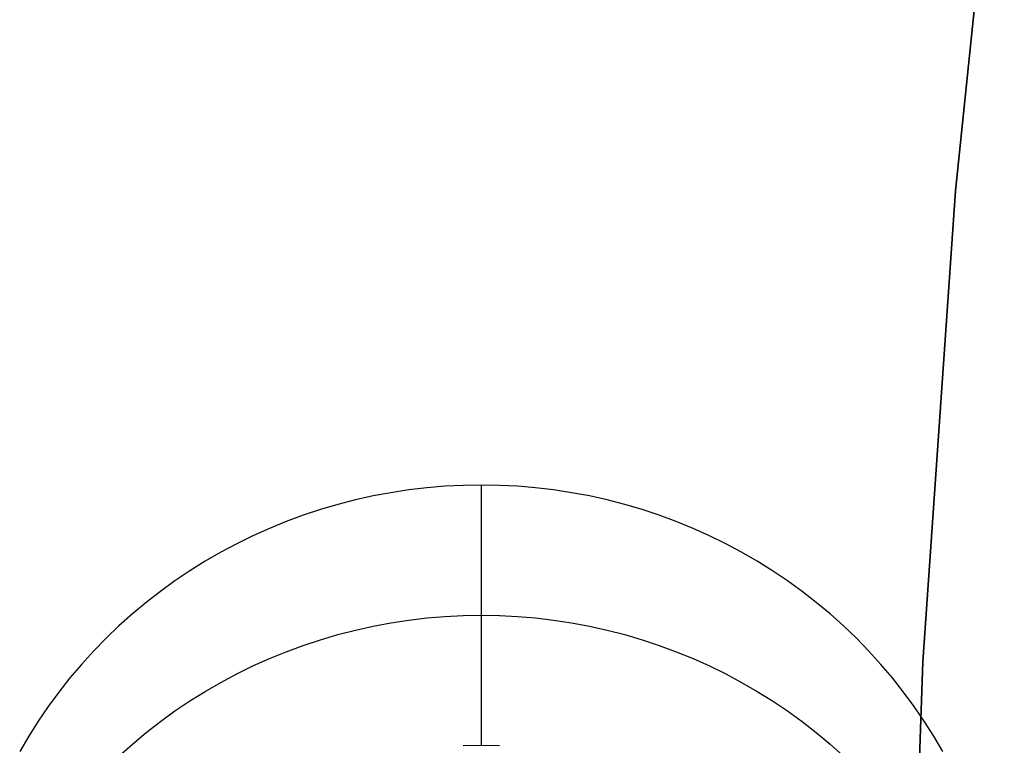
# Model space of a CAD drawing. Header units: millimetres. Extents: x 6038 to 7358, y -8545 to -7225.
# Tile 79 of 256: x 6629.11 to 6633.79, y -7881.7 to -7878.25. Entities that reach past the tile are written whole.
import ezdxf

# ---------------------------------------------------------------- set-up
doc = ezdxf.new("R2010")
doc.units = ezdxf.units.MM

msp = doc.modelspace()

# ---------------------------------------------------------------- linework, layer by layer
at = {"color": 7, "true_color": 0xffffff}
for p, q in [((6633.5583, -7879.0635, 259.6), (6633.7903, -7876.8316, 259.6)), ((6633.7903, -7876.8316, 231.7162), (6633.5583, -7879.0635, 231.7162)), ((6633.7903, -7876.8316, 245.6581), (6633.5583, -7879.0635, 245.6581)), ((6633.7903, -7876.8316, 231.7162), (6633.5583, -7879.0635, 231.7162)), ((6633.5583, -7879.0635, 259.6), (6633.7903, -7876.8316, 259.6)), ((6633.4035, -7881.302, 259.6), (6633.5583, -7879.0635, 259.6)), ((6633.5583, -7879.0635, 231.7162), (6633.4035, -7881.302, 231.7162)), ((6633.5583, -7879.0635, 245.6581), (6633.4035, -7881.302, 245.6581)), ((6633.5583, -7879.0635, 231.7162), (6633.4035, -7881.302, 231.7162)), ((6633.4035, -7881.302, 259.6), (6633.5583, -7879.0635, 259.6)), ((6630.8753, -7880.4984, 64.1558), (6630.7905, -7880.5142, 64.1521)), ((6630.8753, -7880.4984, 64.1558), (6630.7905, -7880.5142, 64.1521)), ((6630.9605, -7880.4854, 64.1588), (6630.8753, -7880.4984, 64.1558)), ((6630.9605, -7880.4854, 64.1588), (6630.8753, -7880.4984, 64.1558)), ((6631.0462, -7880.4752, 64.1611), (6630.9605, -7880.4854, 64.1588)), ((6631.0462, -7880.4752, 64.1611), (6630.9605, -7880.4854, 64.1588)), ((6631.1322, -7880.468, 64.1628), (6631.0462, -7880.4752, 64.1611)), ((6631.1322, -7880.468, 64.1628), (6631.0462, -7880.4752, 64.1611)), ((6631.2184, -7880.4636, 64.1638), (6631.1322, -7880.468, 64.1628)), ((6631.2184, -7880.4636, 64.1638), (6631.1322, -7880.468, 64.1628)), ((6631.3047, -7880.4622, 64.1641), (6631.2184, -7880.4636, 64.1638)), ((6631.3047, -7880.4622, 64.1641), (6631.2184, -7880.4636, 64.1638)), ((6631.3047, -7880.4622, 64.1641), (6631.3047, -7881.6994, 69.5232)), ((6631.391, -7880.4636, 64.1638), (6631.3047, -7880.4622, 64.1641)), ((6631.3047, -7880.4622, 64.1641), (6631.3047, -7881.6994, 69.5232)), ((6631.391, -7880.4636, 64.1638), (6631.3047, -7880.4622, 64.1641)), ((6631.4772, -7880.468, 64.1628), (6631.391, -7880.4636, 64.1638)), ((6631.4772, -7880.468, 64.1628), (6631.391, -7880.4636, 64.1638)), ((6631.5631, -7880.4752, 64.1611), (6631.4772, -7880.468, 64.1628)), ((6631.5631, -7880.4752, 64.1611), (6631.4772, -7880.468, 64.1628)), ((6631.6488, -7880.4854, 64.1588), (6631.5631, -7880.4752, 64.1611)), ((6631.6488, -7880.4854, 64.1588), (6631.5631, -7880.4752, 64.1611)), ((6631.7341, -7880.4984, 64.1558), (6631.6488, -7880.4854, 64.1588)), ((6631.7341, -7880.4984, 64.1558), (6631.6488, -7880.4854, 64.1588)), ((6631.8188, -7880.5142, 64.1521), (6631.7341, -7880.4984, 64.1558)), ((6631.8188, -7880.5142, 64.1521), (6631.7341, -7880.4984, 64.1558)), ((6630.623, -7880.5545, 64.1428), (6630.5403, -7880.5788, 64.1372)), ((6630.623, -7880.5545, 64.1428), (6630.5403, -7880.5788, 64.1372)), ((6630.7064, -7880.533, 64.1478), (6630.623, -7880.5545, 64.1428)), ((6630.7064, -7880.533, 64.1478), (6630.623, -7880.5545, 64.1428)), ((6630.7905, -7880.5142, 64.1521), (6630.7064, -7880.533, 64.1478)), ((6630.7905, -7880.5142, 64.1521), (6630.7064, -7880.533, 64.1478)), ((6631.903, -7880.533, 64.1478), (6631.8188, -7880.5142, 64.1521)), ((6631.903, -7880.533, 64.1478), (6631.8188, -7880.5142, 64.1521)), ((6631.9864, -7880.5545, 64.1428), (6631.903, -7880.533, 64.1478)), ((6631.9864, -7880.5545, 64.1428), (6631.903, -7880.533, 64.1478)), ((6632.069, -7880.5788, 64.1372), (6631.9864, -7880.5545, 64.1428)), ((6632.069, -7880.5788, 64.1372), (6631.9864, -7880.5545, 64.1428)), ((6630.5403, -7880.5788, 64.1372), (6630.4586, -7880.6059, 64.1309)), ((6630.5403, -7880.5788, 64.1372), (6630.4586, -7880.6059, 64.1309)), ((6632.1507, -7880.6059, 64.1309), (6632.069, -7880.5788, 64.1372)), ((6632.1507, -7880.6059, 64.1309), (6632.069, -7880.5788, 64.1372)), ((6630.3779, -7880.6357, 64.1241), (6630.2984, -7880.6682, 64.1166)), ((6630.3779, -7880.6357, 64.1241), (6630.2984, -7880.6682, 64.1166)), ((6630.4586, -7880.6059, 64.1309), (6630.3779, -7880.6357, 64.1241)), ((6630.4586, -7880.6059, 64.1309), (6630.3779, -7880.6357, 64.1241)), ((6632.2314, -7880.6357, 64.1241), (6632.1507, -7880.6059, 64.1309)), ((6632.2314, -7880.6357, 64.1241), (6632.1507, -7880.6059, 64.1309)), ((6632.311, -7880.6682, 64.1166), (6632.2314, -7880.6357, 64.1241)), ((6632.311, -7880.6682, 64.1166), (6632.2314, -7880.6357, 64.1241)), ((6630.2984, -7880.6682, 64.1166), (6630.22, -7880.7034, 64.1084)), ((6630.2984, -7880.6682, 64.1166), (6630.22, -7880.7034, 64.1084)), ((6632.3894, -7880.7034, 64.1084), (6632.311, -7880.6682, 64.1166)), ((6632.3894, -7880.7034, 64.1084), (6632.311, -7880.6682, 64.1166)), ((6630.1429, -7880.7412, 64.0997), (6630.0672, -7880.7815, 64.0904)), ((6630.1429, -7880.7412, 64.0997), (6630.0672, -7880.7815, 64.0904)), ((6630.22, -7880.7034, 64.1084), (6630.1429, -7880.7412, 64.0997)), ((6630.22, -7880.7034, 64.1084), (6630.1429, -7880.7412, 64.0997)), ((6632.4665, -7880.7412, 64.0997), (6632.3894, -7880.7034, 64.1084)), ((6632.4665, -7880.7412, 64.0997), (6632.3894, -7880.7034, 64.1084)), ((6632.5422, -7880.7815, 64.0904), (6632.4665, -7880.7412, 64.0997)), ((6632.5422, -7880.7815, 64.0904), (6632.4665, -7880.7412, 64.0997)), ((6630.0672, -7880.7815, 64.0904), (6629.9929, -7880.8244, 64.0805)), ((6630.0672, -7880.7815, 64.0904), (6629.9929, -7880.8244, 64.0805)), ((6632.6164, -7880.8244, 64.0805), (6632.5422, -7880.7815, 64.0904)), ((6632.6164, -7880.8244, 64.0805), (6632.5422, -7880.7815, 64.0904)), ((6629.9929, -7880.8244, 64.0805), (6629.9202, -7880.8698, 64.07)), ((6629.9929, -7880.8244, 64.0805), (6629.9202, -7880.8698, 64.07)), ((6632.6891, -7880.8698, 64.07), (6632.6164, -7880.8244, 64.0805)), ((6632.6891, -7880.8698, 64.07), (6632.6164, -7880.8244, 64.0805)), ((6629.9202, -7880.8698, 64.07), (6629.8492, -7880.9175, 64.059)), ((6629.9202, -7880.8698, 64.07), (6629.8492, -7880.9175, 64.059)), ((6632.7601, -7880.9175, 64.059), (6632.6891, -7880.8698, 64.07)), ((6632.7601, -7880.9175, 64.059), (6632.6891, -7880.8698, 64.07)), ((6629.8492, -7880.9175, 64.059), (6629.7799, -7880.9677, 64.0474)), ((6629.8492, -7880.9175, 64.059), (6629.7799, -7880.9677, 64.0474)), ((6632.8294, -7880.9677, 64.0474), (6632.7601, -7880.9175, 64.059)), ((6632.8294, -7880.9677, 64.0474), (6632.7601, -7880.9175, 64.059)), ((6629.7799, -7880.9677, 64.0474), (6629.7124, -7881.0201, 64.0353)), ((6629.7799, -7880.9677, 64.0474), (6629.7124, -7881.0201, 64.0353)), ((6632.8969, -7881.0201, 64.0353), (6632.8294, -7880.9677, 64.0474)), ((6632.8969, -7881.0201, 64.0353), (6632.8294, -7880.9677, 64.0474)), ((6629.7124, -7881.0201, 64.0353), (6629.6469, -7881.0748, 64.0227)), ((6629.7124, -7881.0201, 64.0353), (6629.6469, -7881.0748, 64.0227)), ((6632.9625, -7881.0748, 64.0227), (6632.8969, -7881.0201, 64.0353)), ((6632.9625, -7881.0748, 64.0227), (6632.8969, -7881.0201, 64.0353)), ((6629.6469, -7881.0748, 64.0227), (6629.5833, -7881.1316, 64.0096)), ((6629.6469, -7881.0748, 64.0227), (6629.5833, -7881.1316, 64.0096)), ((6630.8753, -7881.117, 66.8353), (6630.9605, -7881.104, 66.8383)), ((6630.9605, -7881.104, 66.8383), (6631.0462, -7881.0938, 66.8406)), ((6631.0462, -7881.0938, 66.8406), (6631.1322, -7881.0866, 66.8423)), ((6631.1322, -7881.0866, 66.8423), (6631.2184, -7881.0822, 66.8433)), ((6631.2184, -7881.0822, 66.8433), (6631.3047, -7881.0808, 66.8436)), ((6631.3047, -7881.0808, 66.8436), (6631.391, -7881.0822, 66.8433)), ((6631.391, -7881.0822, 66.8433), (6631.4772, -7881.0866, 66.8423)), ((6631.4772, -7881.0866, 66.8423), (6631.5631, -7881.0938, 66.8406)), ((6631.5631, -7881.0938, 66.8406), (6631.6488, -7881.104, 66.8383)), ((6631.6488, -7881.104, 66.8383), (6631.7341, -7881.117, 66.8353)), ((6633.0261, -7881.1316, 64.0096), (6632.9625, -7881.0748, 64.0227)), ((6633.0261, -7881.1316, 64.0096), (6632.9625, -7881.0748, 64.0227)), ((6629.5833, -7881.1316, 64.0096), (6629.5217, -7881.1906, 63.996)), ((6629.5833, -7881.1316, 64.0096), (6629.5217, -7881.1906, 63.996)), ((6630.623, -7881.1731, 66.8223), (6630.7064, -7881.1516, 66.8273)), ((6630.7064, -7881.1516, 66.8273), (6630.7905, -7881.1329, 66.8316)), ((6630.7905, -7881.1329, 66.8316), (6630.8753, -7881.117, 66.8353)), ((6631.7341, -7881.117, 66.8353), (6631.8188, -7881.1329, 66.8316)), ((6631.8188, -7881.1329, 66.8316), (6631.903, -7881.1516, 66.8273)), ((6631.903, -7881.1516, 66.8273), (6631.9864, -7881.1731, 66.8223)), ((6633.0876, -7881.1906, 63.996), (6633.0261, -7881.1316, 64.0096)), ((6633.0876, -7881.1906, 63.996), (6633.0261, -7881.1316, 64.0096)), ((6629.5217, -7881.1906, 63.996), (6629.4623, -7881.2515, 63.9819)), ((6629.5217, -7881.1906, 63.996), (6629.4623, -7881.2515, 63.9819)), ((6630.4586, -7881.2245, 66.8105), (6630.5403, -7881.1974, 66.8167)), ((6630.5403, -7881.1974, 66.8167), (6630.623, -7881.1731, 66.8223)), ((6631.9864, -7881.1731, 66.8223), (6632.069, -7881.1974, 66.8167)), ((6632.069, -7881.1974, 66.8167), (6632.1507, -7881.2245, 66.8105)), ((6633.1471, -7881.2515, 63.9819), (6633.0876, -7881.1906, 63.996)), ((6633.1471, -7881.2515, 63.9819), (6633.0876, -7881.1906, 63.996)), ((6629.4623, -7881.2515, 63.9819), (6629.4051, -7881.3145, 63.9674)), ((6629.4623, -7881.2515, 63.9819), (6629.4051, -7881.3145, 63.9674)), ((6630.2984, -7881.2868, 66.7961), (6630.3779, -7881.2543, 66.8036)), ((6630.3779, -7881.2543, 66.8036), (6630.4586, -7881.2245, 66.8105)), ((6632.1507, -7881.2245, 66.8105), (6632.2314, -7881.2543, 66.8036)), ((6632.2314, -7881.2543, 66.8036), (6632.311, -7881.2868, 66.7961)), ((6633.2043, -7881.3145, 63.9674), (6633.1471, -7881.2515, 63.9819)), ((6633.2043, -7881.3145, 63.9674), (6633.1471, -7881.2515, 63.9819)), ((6630.22, -7881.322, 66.788), (6630.2984, -7881.2868, 66.7961)), ((6632.311, -7881.2868, 66.7961), (6632.3894, -7881.322, 66.788)), ((6633.326, -7883.5446, 259.6), (6633.4035, -7881.302, 259.6)), ((6633.4035, -7881.302, 231.7162), (6633.326, -7883.5446, 231.7162)), ((6633.4035, -7881.302, 245.6581), (6633.326, -7883.5446, 245.6581)), ((6633.4035, -7881.302, 231.7162), (6633.326, -7883.5446, 231.7162)), ((6633.326, -7883.5446, 259.6), (6633.4035, -7881.302, 259.6)), ((6629.4051, -7881.3145, 63.9674), (6629.3501, -7881.3793, 63.9524)), ((6629.4051, -7881.3145, 63.9674), (6629.3501, -7881.3793, 63.9524)), ((6630.1429, -7881.3598, 66.7792), (6630.22, -7881.322, 66.788)), ((6632.3894, -7881.322, 66.788), (6632.4665, -7881.3598, 66.7792)), ((6633.2593, -7881.3793, 63.9524), (6633.2043, -7881.3145, 63.9674)), ((6633.2593, -7881.3793, 63.9524), (6633.2043, -7881.3145, 63.9674)), ((6629.3501, -7881.3793, 63.9524), (6629.2975, -7881.446, 63.937)), ((6629.3501, -7881.3793, 63.9524), (6629.2975, -7881.446, 63.937)), ((6630.0672, -7881.4002, 66.7699), (6630.1429, -7881.3598, 66.7792)), ((6632.4665, -7881.3598, 66.7792), (6632.5422, -7881.4002, 66.7699)), ((6633.3119, -7881.446, 63.937), (6633.2593, -7881.3793, 63.9524)), ((6633.3119, -7881.446, 63.937), (6633.2593, -7881.3793, 63.9524)), ((6629.9202, -7881.4884, 66.7495), (6629.9929, -7881.443, 66.76)), ((6629.9929, -7881.443, 66.76), (6630.0672, -7881.4002, 66.7699)), ((6632.5422, -7881.4002, 66.7699), (6632.6164, -7881.443, 66.76)), ((6632.6164, -7881.443, 66.76), (6632.6891, -7881.4884, 66.7495)), ((6629.2975, -7881.446, 63.937), (6629.2472, -7881.5143, 63.9212)), ((6629.2975, -7881.446, 63.937), (6629.2472, -7881.5143, 63.9212)), ((6629.8492, -7881.5362, 66.7385), (6629.9202, -7881.4884, 66.7495)), ((6632.6891, -7881.4884, 66.7495), (6632.7601, -7881.5362, 66.7385)), ((6633.3621, -7881.5143, 63.9212), (6633.3119, -7881.446, 63.937)), ((6633.3621, -7881.5143, 63.9212), (6633.3119, -7881.446, 63.937)), ((6629.2472, -7881.5143, 63.9212), (6629.1994, -7881.5844, 63.9051)), ((6629.2472, -7881.5143, 63.9212), (6629.1994, -7881.5844, 63.9051)), ((6629.7799, -7881.5863, 66.7269), (6629.8492, -7881.5362, 66.7385)), ((6632.7601, -7881.5362, 66.7385), (6632.8294, -7881.5863, 66.7269)), ((6633.4099, -7881.5844, 63.9051), (6633.3621, -7881.5143, 63.9212)), ((6633.4099, -7881.5844, 63.9051), (6633.3621, -7881.5143, 63.9212)), ((6629.1994, -7881.5844, 63.9051), (6629.1541, -7881.6559, 63.8885)), ((6629.1994, -7881.5844, 63.9051), (6629.1541, -7881.6559, 63.8885)), ((6629.7124, -7881.6387, 66.7148), (6629.7799, -7881.5863, 66.7269)), ((6632.8294, -7881.5863, 66.7269), (6632.8969, -7881.6387, 66.7148)), ((6633.4552, -7881.6559, 63.8885), (6633.4099, -7881.5844, 63.9051)), ((6633.4552, -7881.6559, 63.8885), (6633.4099, -7881.5844, 63.9051)), ((6629.1541, -7881.6559, 63.8885), (6629.1114, -7881.729, 63.8717)), ((6629.1541, -7881.6559, 63.8885), (6629.1114, -7881.729, 63.8717)), ((6629.6469, -7881.6934, 66.7022), (6629.7124, -7881.6387, 66.7148)), ((6632.8969, -7881.6387, 66.7148), (6632.9625, -7881.6934, 66.7022)), ((6633.4979, -7881.729, 63.8717), (6633.4552, -7881.6559, 63.8885)), ((6633.4979, -7881.729, 63.8717), (6633.4552, -7881.6559, 63.8885)), ((6629.5833, -7881.7502, 66.6891), (6629.6469, -7881.6934, 66.7022)), ((6631.2184, -7881.7009, 69.5228), (6631.3047, -7881.6994, 69.5232)), ((6631.2184, -7881.7009, 69.5228), (6631.3047, -7881.6994, 69.5232)), ((6631.3047, -7881.6994, 69.5232), (6631.391, -7881.7009, 69.5228)), ((6631.3047, -7881.6994, 69.5232), (6631.391, -7881.7009, 69.5228)), ((6632.9625, -7881.6934, 66.7022), (6633.0261, -7881.7502, 66.6891))]:
    msp.add_line(p, q, dxfattribs=at)

doc.saveas('drawing.dxf')
